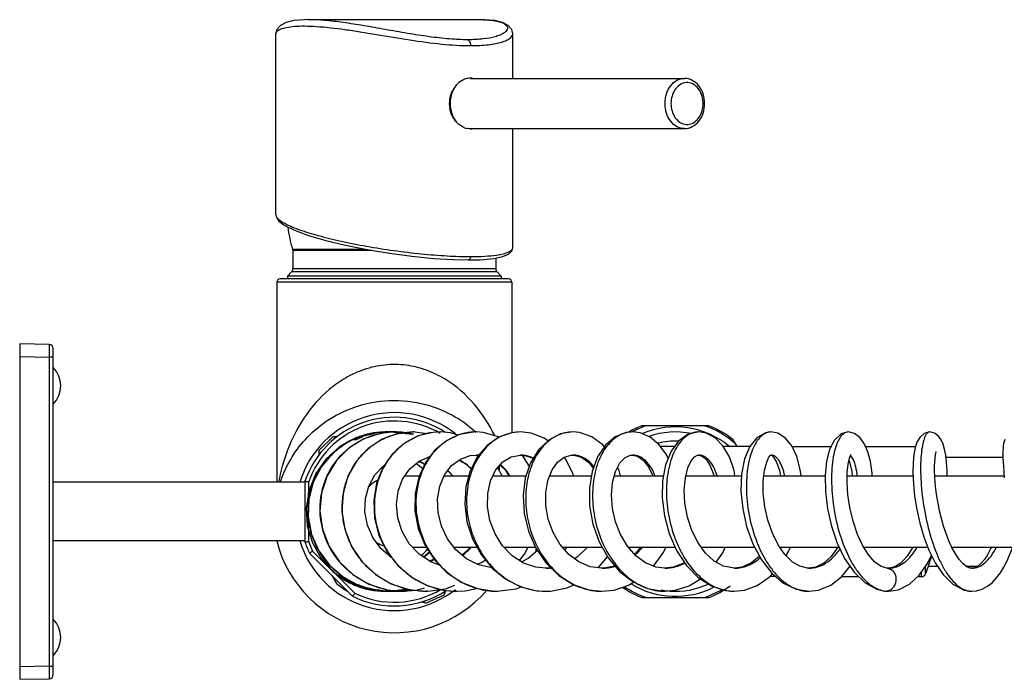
# Model space of a CAD drawing. Header units: millimetres. Extents: x 2 to 1215, y -1359 to 685.
# Tile 12 of 25: x 694 to 929, y -859 to -702. Entities that reach past the tile are written whole.
import ezdxf

# ---------------------------------------------------------------- set-up
doc = ezdxf.new("R2010")
doc.units = ezdxf.units.MM
doc.header["$LTSCALE"] = 30.734
doc.layers.get('0').update_dxf_attribs({"linetype": 'CONTINUOUS'})

msp = doc.modelspace()

# ---------------------------------------------------------------- linework, layer by layer
at = {"color": 7, "linetype": 'CONTINUOUS'}
for p, q in [((762.73, -701.75), (803.73, -701.75)), ((754.98, -748.26), (754.98, -705.16)), ((754.98, -705.16), (754.98, -705.16)), ((811.48, -715.75), (811.48, -705.16)), ((811.48, -705.16), (811.48, -705.16)), ((801.39, -715.75), (852.37, -715.75)), ((801.39, -727.75), (852.37, -727.75)), ((811.48, -756.08), (811.48, -727.75)), ((759.03, -756.8), (758.98, -756.49)), ((758.98, -756.49), (776.24, -756.49)), ((759.03, -756.8), (759.03, -761.19)), ((778, -756.8), (759.03, -756.8)), ((807.43, -758.6), (807.43, -761.19)), ((758.74, -761.89), (757.73, -762.9)), ((807.72, -761.89), (758.74, -761.89)), ((807.43, -761.19), (759.03, -761.19)), ((807.72, -761.89), (808.73, -762.9)), ((755.23, -764.4), (755.23, -812.1)), ((811.23, -764.4), (755.23, -764.4)), ((810.43, -763.6), (756.03, -763.6)), ((757.73, -762.9), (757.73, -763.6)), ((808.73, -762.9), (757.73, -762.9)), ((808.73, -762.9), (808.73, -763.6)), ((811.23, -764.4), (811.23, -800.3)), ((693.93, -779.1), (693.93, -859.1)), ((700.95, -779.22), (693.93, -779.1)), ((701.93, -857.98), (701.93, -780.22)), ((693.93, -782.1), (700.95, -782.22)), ((700.95, -782.22), (700.95, -855.98)), ((701.93, -782.22), (700.95, -782.22)), ((781.9, -800.14), (779.71, -800.51)), ((781.35, -800.1), (781.35, -800.1)), ((785.87, -800.3), (781.9, -800.14)), ((783.39, -800.1), (783.4, -800.1)), ((785.02, -800.18), (783.39, -800.1)), ((787.56, -800.71), (785.02, -800.18)), ((787.54, -800.72), (785.88, -800.3)), ((787.69, -800.1), (787.69, -800.1)), ((788.11, -800.11), (787.69, -800.1)), ((791.04, -800.55), (788.11, -800.11)), ((794.16, -800.1), (794.15, -800.1)), ((802.73, -800.1), (802.73, -800.1)), ((813.32, -800.1), (813.3, -800.1)), ((825.78, -800.1), (825.77, -800.1)), ((840, -800.1), (839.98, -800.1)), ((858.22, -798.6), (842.25, -798.6)), ((855.8, -800.1), (855.78, -800.1)), ((873.01, -800.1), (872.99, -800.1)), ((891.43, -800.1), (891.42, -800.1)), ((910.87, -800.1), (910.86, -800.1)), ((768.66, -801.14), (765.27, -804.53)), ((768.66, -801.14), (769.51, -801.14)), ((769.51, -801.14), (768.89, -801.76)), ((769.58, -801.21), (769.51, -801.14)), ((864.95, -803.6), (863.99, -801.94)), ((765.27, -804.53), (765.27, -805.38)), ((765.89, -804.76), (765.27, -805.38)), ((850.03, -803.6), (846.71, -803.6)), ((867.96, -803.6), (861.69, -803.6)), ((878.05, -803.6), (887.29, -803.6)), ((895.59, -803.6), (907.46, -803.6)), ((765.34, -805.45), (765.27, -805.38)), ((791.04, -806.21), (791.47, -806.32)), ((802.72, -805.6), (803.29, -805.7)), ((802.73, -805.6), (802.72, -805.6)), ((813.31, -805.6), (813.3, -805.6)), ((815.42, -808.3), (813.69, -805.59)), ((825.8, -805.6), (825.77, -805.6)), ((839.57, -805.63), (840.04, -805.6)), ((840.04, -805.6), (839.98, -805.6)), ((855.5, -805.64), (855.84, -805.6)), ((855.84, -805.6), (855.79, -805.6)), ((873.04, -805.6), (873, -805.6)), ((873.02, -805.6), (873.04, -805.6)), ((914.74, -806.1), (928.32, -806.1)), ((808.91, -810.6), (807.88, -808.63)), ((808.3, -809.44), (808.3, -808.14)), ((761.93, -811.85), (761.93, -826.35)), ((762.81, -817.07), (762.82, -811.98)), ((785.73, -810.6), (789.2, -810.6)), ((795.1, -810.6), (800.97, -810.6)), ((806.72, -810.6), (814.63, -810.6)), ((820.26, -810.6), (830.2, -810.6)), ((835.66, -810.6), (847.39, -810.6)), ((852.72, -810.6), (866.01, -810.6)), ((871.31, -810.6), (885.91, -810.6)), ((891.16, -810.6), (906.87, -810.6)), ((912.06, -810.6), (928.6, -810.6)), ((761.93, -812.1), (701.93, -812.1)), ((762.82, -826.22), (762.81, -820.89)), ((761.93, -826.1), (701.93, -826.1)), ((773.83, -838.57), (763.76, -828.5)), ((787.59, -827.6), (790.85, -827.6)), ((797.43, -827.6), (802.94, -827.6)), ((809.38, -827.6), (816.86, -827.6)), ((816.99, -827.87), (816.99, -828.69)), ((823.33, -827.6), (832.77, -827.6)), ((823.95, -828.31), (824.38, -827.6)), ((839, -827.6), (850.2, -827.6)), ((856.4, -827.6), (869.12, -827.6)), ((875.15, -827.6), (889.27, -827.6)), ((895.13, -827.6), (910.39, -827.6)), ((916.11, -827.6), (932.28, -827.6)), ((763.04, -829.03), (773.3, -839.29)), ((791.59, -828.75), (790.17, -829.93)), ((792.69, -830.45), (791.7, -830.94)), ((831.86, -832.49), (834.05, -829.88)), ((876.73, -829.41), (876.73, -829.71)), ((820.52, -832.51), (819.31, -832.6)), ((819.31, -832.6), (819.31, -832.6)), ((832.67, -832.6), (832.67, -832.6)), ((847.69, -832.6), (847.7, -832.6)), ((864.22, -832.6), (864.24, -832.6)), ((882.07, -832.6), (882.1, -832.6)), ((901.03, -832.6), (900.73, -832.59)), ((900.73, -832.59), (900.74, -832.59)), ((901.02, -832.6), (901.03, -832.6)), ((909.86, -833.97), (909.86, -832.07)), ((910.55, -832.1), (912.67, -832.1)), ((919.5, -832.1), (922.32, -832.1)), ((920.88, -832.6), (920.9, -832.6)), ((768.37, -834.36), (769.47, -836.26)), ((770.92, -835.13), (771.01, -835.18)), ((874.17, -834.6), (872.73, -834.6)), ((889.86, -834.6), (893.9, -834.6)), ((907.96, -834.6), (908.93, -834.6)), ((908.93, -834.6), (908.93, -833.4)), ((781.41, -837.72), (785.27, -838.1)), ((782.07, -838.1), (786, -837.7)), ((786, -837.7), (786.35, -837.58)), ((782.1, -838.1), (782.07, -838.1)), ((785.27, -838.1), (785.26, -838.1)), ((790.66, -838.1), (791.24, -838.09)), ((791.03, -838.1), (790.66, -838.1)), ((790.66, -838.1), (790.66, -838.1)), ((790.78, -840.96), (795.13, -838.93)), ((794.62, -838.51), (795.41, -838.14)), ((795.13, -838.93), (795.42, -838.13)), ((795.37, -838.04), (795.42, -838.13)), ((798.18, -838.1), (798.18, -838.1)), ((807.78, -838.1), (807.79, -838.1)), ((819.31, -838.1), (819.32, -838.1)), ((832.68, -838.1), (832.68, -838.1)), ((842.25, -839.6), (858.22, -839.6)), ((847.69, -838.1), (847.72, -838.1)), ((864.22, -838.1), (864.24, -838.1)), ((882.07, -838.1), (882.08, -838.1)), ((900.31, -838.07), (901.03, -838.1)), ((900.31, -838.07), (900.31, -838.07)), ((901.02, -838.1), (901.03, -838.1)), ((920.89, -838.1), (920.9, -838.1)), ((789.94, -840.58), (789.98, -840.67)), ((789.98, -840.67), (790.78, -840.3)), ((790.78, -840.96), (789.98, -840.67)), ((700.95, -855.98), (693.93, -856.1)), ((700.95, -855.98), (701.93, -855.98)), ((693.93, -859.1), (700.95, -858.98))]:
    msp.add_line(p, q, dxfattribs=at)
for points in [[(762.73, -701.75), (761.8, -701.77), (759.28, -701.99), (757.44, -702.43), (756.11, -703.11), (755.23, -704.12), (754.98, -705.16)], [(811.48, -705.16), (811.24, -704.12), (810.36, -703.11), (809.03, -702.43), (807.19, -701.99), (804.66, -701.77), (803.74, -701.75)], [(754.98, -748.26), (755.05, -748.71), (755.73, -749.8)], [(755.73, -749.8), (757.13, -750.84), (759.46, -751.99), (762.81, -753.22), (766.94, -754.43), (771.63, -755.56), (776.75, -756.59), (782.06, -757.47), (787.39, -758.18), (792.54, -758.69), (797.34, -758.98), (800.88, -759.06)], [(800.88, -759.06), (803.72, -759), (806.85, -758.72), (809.07, -758.27), (810.48, -757.66), (811.31, -756.8), (811.48, -756.09)], [(781.35, -800.1), (779.87, -800.16), (775.76, -800.94), (771.92, -802.63), (768.56, -805.14), (765.84, -808.33), (763.9, -812.07), (762.84, -816.15), (762.71, -820.38), (763.52, -824.54), (765.24, -828.44), (767.78, -831.87), (771.02, -834.68), (774.81, -836.7), (778.95, -837.85), (782.1, -838.1)], [(783.4, -800.1), (779.92, -800.44), (775.95, -801.74), (772.39, -803.95), (769.42, -806.94), (767.2, -810.57), (765.87, -814.65), (765.5, -818.97), (766.11, -823.29), (767.68, -827.4), (770.14, -831.07), (773.36, -834.11), (777.18, -836.37), (781.41, -837.72)], [(787.69, -800.1), (784.11, -800.49), (780.36, -801.84), (777, -804.06), (774.23, -807.06), (772.19, -810.68), (771.01, -814.74), (770.75, -819.03), (771.44, -823.32), (773.06, -827.39), (775.53, -831.04), (778.73, -834.07), (782.51, -836.33)], [(794.15, -800.1), (792.49, -800.19), (788.91, -801.06), (785.61, -802.81), (782.76, -805.35), (780.51, -808.58), (779, -812.33), (778.32, -816.41), (778.51, -820.64), (779.58, -824.79), (781.5, -828.66), (784.16, -832.06), (787.45, -834.8), (791.22, -836.78), (795.29, -837.88), (798.18, -838.1)], [(802.73, -800.1), (802.09, -800.12), (798.77, -800.72), (795.65, -802.18), (792.89, -804.44), (790.66, -807.38), (789.07, -810.89), (788.21, -814.8), (788.16, -818.94), (788.93, -823.09), (790.5, -827.05), (792.8, -830.62), (795.75, -833.64), (799.2, -835.95), (803.02, -837.46), (807.03, -838.08), (807.79, -838.1)], [(798.46, -800.86), (796.66, -800.32), (794.16, -800.1)], [(813.3, -800.1), (811.22, -800.3), (808.15, -801.36), (805.37, -803.29), (803.05, -805.98), (801.32, -809.33), (800.28, -813.16), (800.01, -817.29), (800.54, -821.51), (801.85, -825.6), (803.9, -829.36), (806.58, -832.62)], [(808.19, -801.34), (807.84, -801.14), (804.44, -800.21), (802.73, -800.1)], [(819.81, -802.24), (818.97, -801.61), (815.85, -800.39), (813.32, -800.1)], [(825.78, -800.1), (822.84, -800.58), (820.04, -802.02), (817.61, -804.35), (815.71, -807.43), (814.46, -811.11), (813.93, -815.21), (814.17, -819.52), (815.2, -823.8), (816.97, -827.84), (819.41, -831.42)], [(833.31, -803.63), (832.92, -803.14), (830.28, -801.24), (827.37, -800.24), (825.77, -800.1)], [(840, -800.1), (838.5, -800.25), (835.88, -801.29), (833.56, -803.26), (831.69, -806.03), (830.38, -809.51), (829.72, -813.5), (829.77, -817.75), (830.55, -822.1), (832.04, -826.32), (834.21, -830.15), (836.94, -833.39), (840.13, -835.88), (843.63, -837.47), (847.25, -838.09), (847.72, -838.1)], [(848.53, -806.39), (848.18, -805.62), (846.38, -803.15), (844.23, -801.36), (841.86, -800.34), (839.98, -800.1)], [(855.8, -800.1), (855.5, -800.11), (853.15, -800.72), (851.01, -802.27), (849.23, -804.68), (847.89, -807.95), (847.17, -811.74), (847.07, -815.84), (847.6, -820.09), (848.75, -824.32), (850.53, -828.35), (852.89, -831.92), (855.69, -834.78), (858.83, -836.81), (862.17, -837.91), (864.24, -838.1)], [(864.44, -810.6), (864.22, -809.26), (863.11, -806.02), (861.57, -803.4), (859.69, -801.48), (857.56, -800.37), (855.78, -800.1)], [(873.01, -800.1), (871.7, -800.3), (869.66, -801.46), (867.98, -803.56), (866.73, -806.54), (866.02, -810.2), (865.87, -814.21), (866.27, -818.42), (867.21, -822.68), (868.69, -826.8), (870.72, -830.6), (873.22, -833.8), (876.02, -836.16), (879.04, -837.62), (882.08, -838.1)], [(880.18, -810.6), (880, -809.07), (879.16, -805.96), (877.97, -803.44), (876.46, -801.57), (874.65, -800.41), (872.99, -800.1)], [(891.43, -800.1), (889.72, -800.56), (888.04, -802.11), (886.94, -804.29), (886.24, -807.08), (885.91, -810.47), (885.98, -814.32), (886.49, -818.43), (887.42, -822.6), (888.79, -826.61), (890.57, -830.31), (892.81, -833.55), (895.44, -836.07), (898.22, -837.59), (900.31, -838.07)], [(897.13, -810.6), (897.1, -809.89), (896.7, -807.13), (896.11, -804.84), (895.33, -802.98), (894.3, -801.5), (892.91, -800.44), (891.42, -800.1)], [(910.87, -800.1), (909.57, -800.45), (908.47, -801.4), (907.81, -802.54), (907.38, -803.87), (907.07, -805.48), (906.89, -807.45), (906.84, -809.78), (906.95, -812.45), (907.25, -815.41), (907.76, -818.58), (908.49, -821.85), (909.45, -825.12), (910.66, -828.31), (912.16, -831.34), (914.04, -834.13), (916.38, -836.43), (919.09, -837.83), (920.9, -838.1)], [(915.04, -810.6), (915.03, -809.38), (914.89, -807.33), (914.68, -805.61), (914.39, -804.17), (914.05, -802.99), (913.61, -802), (912.97, -801.09), (911.96, -800.35), (910.86, -800.1)], [(772.6, -802.18), (770.09, -803.71), (766.97, -806.54), (764.53, -810.02), (762.91, -813.97), (762.21, -818.2), (762.48, -822.48), (763.69, -826.57), (765.77, -830.26), (768.59, -833.37), (770.92, -835.13)], [(928.74, -801.87), (928.57, -802.39), (928.47, -802.89), (928.4, -803.42), (928.35, -804), (928.32, -804.66), (928.31, -805.42), (928.32, -806.3), (928.35, -807.29), (928.42, -808.41), (928.51, -809.66), (928.64, -811.05)], [(920.9, -832.6), (920.45, -832.55), (919.67, -832.23), (918.79, -831.55), (917.87, -830.51), (916.98, -829.2), (916.15, -827.69), (915.41, -826.06), (914.74, -824.33), (914.15, -822.53), (913.63, -820.71), (913.19, -818.89), (912.83, -817.11), (912.54, -815.38), (912.32, -813.73), (912.16, -812.18), (912.06, -810.74), (912.02, -809.43), (912.01, -808.25), (912.05, -807.23), (912.12, -806.36), (912.21, -805.66), (912.31, -805.13), (912.39, -804.81), (912.41, -804.77)], [(794.01, -831.85), (791.92, -831.09), (789.12, -829.23), (786.81, -826.77), (785.09, -823.87), (784.05, -820.69), (783.73, -817.41), (784.13, -814.23), (785.22, -811.33), (786.93, -808.88), (789.13, -807.04), (791.69, -805.93), (791.77, -805.92)], [(789.05, -807.11), (790.17, -807.65), (790.43, -807.88)], [(806.51, -832.53), (806.47, -832.53), (803.33, -831.81), (800.42, -830.33), (797.89, -828.2), (795.87, -825.55), (794.44, -822.53), (793.65, -819.33), (793.53, -816.11), (794.07, -813.05), (795.22, -810.33), (796.89, -808.12), (798.98, -806.56), (801.35, -805.72), (802.73, -805.6)], [(798.64, -806.81), (800.23, -807.73), (801.52, -808.93)], [(819.31, -832.6), (817, -832.37), (814.03, -831.36), (811.33, -829.61), (809.03, -827.24), (807.24, -824.39), (806.03, -821.23), (805.45, -817.96), (805.5, -814.74), (806.16, -811.76), (807.39, -809.2), (809.07, -807.25), (811.07, -806.03), (813.31, -805.6)], [(813.3, -805.6), (814.12, -805.65), (816.31, -806.35), (816.35, -806.39)], [(832.67, -832.6), (829.95, -832.23), (827.25, -831.11), (824.81, -829.29), (822.71, -826.89), (821.07, -824.05), (819.94, -820.93), (819.36, -817.71), (819.34, -814.55), (819.85, -811.64), (820.83, -809.17), (822.16, -807.31), (823.7, -806.12), (825.37, -805.62), (825.8, -805.6)], [(825.95, -810.6), (825.83, -810.13), (824.11, -806.59), (823.73, -806.12)], [(825.77, -805.6), (825.99, -805.61), (827.84, -806.09), (829.62, -807.37), (830.67, -808.75)], [(847.7, -832.6), (845.55, -832.33), (843.08, -831.33), (840.79, -829.64), (838.79, -827.35), (837.15, -824.59), (835.95, -821.53), (835.23, -818.34), (834.99, -815.17), (835.24, -812.18), (835.94, -809.56), (837.01, -807.5), (838.26, -806.19), (839.57, -805.63)], [(839.98, -805.6), (841.17, -805.85), (842.56, -806.79), (843.86, -808.44), (844.85, -810.6)], [(864.24, -832.6), (861.7, -832.14), (859.49, -830.93), (857.43, -829.03), (855.64, -826.54), (854.18, -823.62), (853.13, -820.42), (852.52, -817.11), (852.35, -813.9), (852.61, -811.03), (853.2, -808.68), (854, -806.99), (854.82, -806.01), (855.5, -805.64)], [(855.79, -805.6), (856.48, -805.78), (857.45, -806.54), (858.47, -808.03), (859.31, -810.15), (859.41, -810.6)], [(882.1, -832.6), (881.73, -832.59), (879.88, -832.14), (878.08, -831.04), (876.33, -829.3), (874.73, -826.99), (873.37, -824.24), (872.3, -821.17), (871.56, -817.93), (871.19, -814.72), (871.18, -811.74), (871.48, -809.2), (871.99, -807.31), (872.54, -806.14), (872.93, -805.66), (873.01, -805.6)], [(873.01, -805.6), (873.11, -805.64), (873.61, -806.09), (874.35, -807.32), (875.05, -809.26), (875.3, -810.6)], [(900.74, -832.59), (899.31, -832.18), (897.81, -831.14), (896.33, -829.5), (894.93, -827.29), (893.64, -824.52), (892.57, -821.38), (891.8, -818.15), (891.33, -815.05), (891.14, -812.22), (891.17, -809.77), (891.39, -807.78), (891.71, -806.35), (892.02, -805.53), (892.07, -805.45)], [(891.6, -806.83), (891.85, -807.54), (892.27, -809.52), (892.37, -810.6)], [(782.62, -830.09), (782.49, -830.02), (780.04, -827.88), (778.13, -825.25), (776.84, -822.29), (776.23, -819.15), (776.34, -815.99), (777.15, -813), (778.6, -810.35), (780.62, -808.18), (780.92, -807.99)], [(795.95, -809.36), (796.65, -810.04), (796.99, -810.6)], [(808.43, -807.99), (809.71, -809.22), (810.54, -810.6)], [(837.14, -810.6), (836.79, -809.25), (836.46, -808.56)], [(801.34, -827.6), (800.63, -828.48), (799.38, -829.46)], [(813.07, -830.74), (814.3, -829.25), (815.16, -827.6)], [(817.34, -828.39), (815.14, -830.29), (813.61, -831.09)], [(829.2, -827.6), (829.18, -827.63), (826.84, -829.93), (826.19, -830.32)], [(841.9, -827.6), (840.79, -828.98), (840.45, -829.25)], [(845.04, -832.12), (847.33, -828.93), (848.01, -827.6)], [(859.97, -831.19), (861.53, -828.9), (862.12, -827.6)], [(876.62, -829.6), (877.2, -828.65), (877.65, -827.6)], [(888.93, -827.6), (887.36, -829.78), (885.59, -831.4), (883.73, -832.34), (882.07, -832.6)], [(906.84, -827.6), (905.51, -829.72), (903.98, -831.37), (902.42, -832.33), (901.02, -832.6)], [(925.55, -827.6), (925.46, -827.81), (924.7, -829.26), (923.89, -830.51), (923.06, -831.49), (922.25, -832.15), (921.52, -832.5), (920.88, -832.6)], [(920.89, -838.1), (922.02, -837.99), (923.39, -837.57), (924.65, -836.88), (925.79, -835.97), (926.81, -834.9), (927.72, -833.69), (928.53, -832.37), (929.26, -830.97), (929.91, -829.5), (930.49, -827.99), (930.62, -827.6)], [(804.99, -830.68), (804.03, -831.28), (802.98, -831.63)], [(870.27, -829.75), (868.37, -831.33), (866.14, -832.34), (864.22, -832.6)], [(901.02, -838.1), (903.38, -837.74), (906.01, -836.41), (908.33, -834.26), (910.29, -831.46), (911.25, -829.5)], [(806.58, -832.62), (809.79, -835.2), (813.38, -837.02), (817.2, -837.96), (819.32, -838.1)], [(819.41, -831.42), (822.42, -834.36), (825.86, -836.52), (829.57, -837.78), (832.68, -838.1)], [(835.85, -832.1), (833.13, -832.59), (832.67, -832.6)], [(852.42, -831.21), (852.12, -831.44), (849.68, -832.37), (847.69, -832.6)], [(882.07, -838.1), (884.38, -837.82), (887.25, -836.64), (889.9, -834.57), (891.85, -832.17)], [(847.69, -838.1), (850.18, -837.87), (853.51, -836.78), (856.19, -835.1)], [(864.22, -838.1), (866.67, -837.84), (869.76, -836.71), (872.62, -834.73), (873.36, -833.92)], [(782.51, -836.33), (786.68, -837.69), (790.66, -838.1)], [(785.26, -838.1), (788.49, -837.83), (790.43, -837.28)], [(791.24, -838.09), (795.41, -837.5), (797.65, -836.67)], [(798.18, -838.1), (800.09, -838), (802.86, -837.4)], [(807.78, -838.1), (812.27, -837.52), (813.5, -837.05)], [(819.31, -838.1), (820.48, -838.06), (824.41, -837.3), (826, -836.57)], [(832.68, -838.1), (835.65, -837.8), (839.09, -836.67), (840.28, -835.95)]]:
    msp.add_lwpolyline(points, dxfattribs=at)
for centre, radius, start, end in [((801.5, -719.92), 4.23, 103.4044, 111.0419), ((801.4, -719.16), 3.46, 80.2979, 90.0322), ((803, -721.75), 6.66, 158.2702, 171.0771), ((804.29, -721.75), 7.75, 168.9232, 180.023), ((850.47, -721.74), 6.37, 5.7434, 11.5801), ((803.05, -721.75), 6.71, 171.1525, 190.2072), ((850.39, -721.76), 6.45, 348.456, 0.026), ((850.33, -721.75), 6.51, 359.9967, 5.75), ((801.51, -723.57), 4.25, 248.3424, 256.3967), ((801.39, -724.31), 3.5, 269.9895, 274.7022), ((783.23, -748.6), 25.5, 185.9556, 198.021), ((758.03, -761.19), 1, 315, 360), ((808.43, -761.19), 1, 180, 225), ((756.03, -764.4), 0.8, 90, 180), ((810.43, -764.4), 0.8, 0, 90), ((700.93, -780.22), 1, 0, 89), ((697.44, -789.1), 6.26, 315.8201, 44.18), ((783.23, -819.1), 23.61, 51.8182, 162.7481), ((783.23, -819.1), 22.5, 57.0949, 161.2031), ((783.23, -819.1), 21.62, 59.6629, 160.7667), ((781.27, -819.28), 19.18, 89.413, 108.3974), ((782.02, -819.21), 19.11, 95.5576, 106.6363), ((781.64, -819.18), 19.08, 96.326, 105.3199), ((782.39, -819.22), 19.12, 95.9561, 107.0371), ((781.63, -819.1), 19, 93.2838, 96.3019), ((781.3, -818.86), 18.76, 87.0339, 94.2782), ((783.37, -817.71), 17.61, 91.8048, 101.215), ((782, -819.11), 19.01, 93.6732, 95.5245), ((782.37, -819.09), 18.99, 94.0656, 95.9225), ((783.21, -818.98), 18.88, 96.4736, 98.3341), ((783.14, -819.23), 19.13, 96.1137, 97.954), ((783.18, -818.68), 18.58, 97.2312, 98.3049), ((781.63, -819.19), 19.09, 92.4143, 93.2855), ((782.74, -819.01), 18.91, 92.19, 96.6559), ((782, -819.21), 19.11, 90.9004, 93.6724), ((781.63, -819.23), 19.13, 91.2828, 92.4142), ((783.17, -818.61), 18.51, 95.3037, 97.2304), ((782.37, -819.19), 19.09, 91.6007, 94.0651), ((783.13, -819.14), 19.04, 93.6385, 96.1143), ((783.24, -819.07), 18.97, 93.8184, 96.4733), ((781.64, -819.27), 19.17, 90.2071, 91.2829), ((783.18, -818.67), 18.57, 95.0431, 95.304), ((783.18, -818.71), 18.61, 94.277, 95.0429), ((781.64, -819.31), 19.21, 82.2257, 90.2066), ((783.19, -818.77), 18.67, 93.7012, 94.2771), ((783.22, -819.13), 19.03, 93.7036, 94.2885), ((782.38, -819.25), 19.15, 90.3689, 91.6016), ((782.01, -819.3), 19.2, 88.1364, 90.446), ((783.12, -819.05), 18.95, 92.764, 93.6373), ((783.24, -819.04), 18.94, 92.8962, 93.8186), ((783.23, -819.16), 19.05, 90.6133, 93.7035), ((782.74, -819.1), 19, 91.6852, 92.1914), ((782.74, -819.12), 19.02, 91.0831, 91.6852), ((783.12, -819.01), 18.91, 92.4157, 92.7638), ((782.38, -819.3), 19.2, 88.5238, 90.3686), ((781.3, -818.82), 18.71, 85.445, 87.0334), ((783.23, -818.97), 18.87, 91.8413, 92.8961), ((783.12, -818.98), 18.88, 91.144, 92.4158), ((782.74, -819.15), 19.05, 90.7556, 91.0832), ((782.74, -819.19), 19.09, 89.2333, 90.7551), ((783.23, -818.94), 18.84, 91.2388, 91.8413), ((782.01, -819.33), 19.23, 82.6074, 88.1367), ((783.12, -819.02), 18.92, 90.5555, 91.1439), ((781.3, -818.79), 18.69, 85.1742, 85.4446), ((783.38, -817.78), 17.68, 87.697, 91.8087), ((783.23, -818.91), 18.81, 90.6503, 91.2388), ((782.38, -819.33), 19.23, 82.9909, 88.524), ((783.2, -819.02), 18.92, 90.3084, 90.9499), ((781.31, -818.75), 18.65, 83.3139, 85.1747), ((783.12, -819.07), 18.97, 89.2324, 90.5552), ((782.74, -819.24), 19.14, 88.3365, 89.2335), ((783.24, -819.15), 19.05, 89.5909, 90.2935), ((783.23, -818.86), 18.77, 89.3363, 90.2806), ((783.2, -819.08), 18.98, 89.4976, 89.819), ((782.74, -819.3), 19.2, 85.5452, 88.3356), ((781.28, -819.16), 19.06, 82.8778, 83.7455), ((783.12, -819.11), 19.02, 88.9595, 89.2328), ((783.23, -819.21), 19.11, 85.3857, 89.3415), ((783.23, -818.92), 18.82, 88.422, 89.3361), ((783.12, -819.17), 19.07, 86.8526, 88.9586), ((783.24, -819.13), 19.03, 89.0098, 89.3131), ((781.32, -818.68), 18.57, 81.5469, 83.3139), ((783.24, -819.08), 18.98, 86.5915, 89.0107), ((781.29, -819.09), 18.99, 80.0368, 82.8785), ((783.19, -819.19), 19.08, 87.3503, 88.3799), ((783.25, -818.99), 18.89, 85.2799, 88.4214), ((781.33, -818.6), 18.49, 79.324, 81.5465), ((783.19, -819.22), 19.12, 86.9121, 87.3505), ((783.11, -819.23), 19.13, 85.8147, 86.8532), ((783.19, -819.25), 19.15, 86.1359, 86.912), ((782.74, -819.32), 19.22, 80.0283, 85.5456), ((781.64, -819.27), 19.17, 80.3797, 82.2249), ((783.19, -819.28), 19.18, 85.6614, 86.1359), ((782.01, -819.29), 19.18, 80.7625, 82.6067), ((783.11, -819.26), 19.17, 85.0092, 85.8147), ((783.19, -819.32), 19.21, 84.2975, 85.6611), ((782.38, -819.29), 19.19, 81.1461, 82.991), ((783.23, -819.19), 19.09, 84.3211, 85.3855), ((783.11, -819.29), 19.19, 83.6957, 85.0091), ((783.25, -818.94), 18.84, 84.732, 85.2796), ((783.25, -818.9), 18.79, 82.1133, 84.732), ((783.18, -819.37), 19.26, 82.4611, 84.2974), ((783.24, -819.14), 19.04, 81.6872, 84.3218), ((783.11, -819.32), 19.22, 77.6497, 83.6956), ((782.39, -819.26), 19.16, 80.8172, 81.1457), ((783.18, -819.39), 19.29, 76.9561, 82.4614), ((783.25, -818.95), 18.85, 81.3636, 82.1138), ((783.25, -819.05), 18.95, 79.8311, 81.6866), ((783.24, -819), 18.9, 80.2486, 81.6428), ((787.68, -816.35), 16.25, 88.6519, 89.9457), ((802.72, -812.48), 12.38, 89.9786, 92.3046), ((840.04, -806.7), 6.6, 101.3877, 105.2353), ((840, -806.5), 6.4, 90.2019, 101.3981), ((850.23, -819.1), 22, 111.28, 120.6628), ((850.23, -819.1), 21.62, 108.5086, 118.3109), ((850.23, -819.1), 20.2, 50.3545, 112.8457), ((850.23, -819.1), 19, 78.4359, 109.5798), ((855.8, -804.57), 4.47, 90.2152, 94.092), ((850.23, -819.1), 21.62, 48.5086, 71.4914), ((850.23, -819.1), 22, 51.28, 68.72), ((781.57, -819.08), 18.97, 116.1113, 122.9013), ((781.28, -819.23), 19.13, 108.4217, 116.9897), ((781.61, -819.17), 19.06, 115.4709, 116.1085), ((781.64, -819.21), 19.11, 113.6234, 115.4703), ((782, -819.2), 19.09, 114.0092, 115.8585), ((782.36, -819.18), 19.08, 114.407, 116.2568), ((781.66, -819.28), 19.18, 111.3706, 113.6232), ((782.03, -819.26), 19.16, 112.1635, 114.0092), ((782.39, -819.25), 19.15, 112.5602, 114.407), ((781.68, -819.31), 19.22, 105.3122, 111.3709), ((782.04, -819.3), 19.21, 110.3191, 112.1635), ((782.41, -819.3), 19.2, 110.7155, 112.5603), ((782.05, -819.33), 19.23, 106.6301, 110.3192), ((781.29, -819.1), 19, 79.4704, 80.0355), ((781.28, -819.14), 19.04, 78.1825, 79.4701), ((781.65, -819.24), 19.14, 79.9364, 80.3793), ((782.02, -819.25), 19.15, 80.3713, 80.762), ((782.02, -819.22), 19.12, 78.9149, 80.3716), ((782.39, -819.23), 19.13, 79.2996, 80.8175), ((782.04, -819.15), 19.05, 77.0628, 78.9152), ((782.4, -819.17), 19.06, 77.4503, 79.2998), ((782.75, -819.3), 19.2, 78.1926, 80.0286), ((782.42, -819.08), 18.97, 75.5956, 77.4504), ((782.76, -819.25), 19.15, 76.3586, 78.1926), ((783.28, -818.89), 18.78, 76.0985, 77.9676), ((783.11, -819.29), 19.19, 75.8109, 77.6497), ((850.23, -819.1), 16.84, 87.3727, 104.6665), ((781.72, -819.29), 19.21, 127.8773, 136.8534), ((781.69, -819.25), 19.17, 125.5604, 127.8747), ((781.64, -819.19), 19.09, 122.9059, 125.5608), ((783.29, -818.13), 12.54, 55.1531, 62.1718), ((787.59, -816.99), 11.4, 69.9493, 71.7628), ((802.72, -813.8), 8.2, 85.5625, 89.9298), ((808.3, -756.1), 50, 276.3324, 277.1429), ((781.24, -818.93), 13.34, 49.0115, 57.6013), ((786.91, -817.89), 12.54, 35.5383, 43.3866), ((793.34, -816.82), 11.45, 44.086, 45.9208), ((793.28, -816.88), 11.54, 41.6183, 44.0852), ((783.23, -819.1), 8.5, 117.7385, 136.624), ((809.98, -816.15), 11.96, 27.6529, 29.47), ((783.23, -819.1), 28.9, 194.0193, 319.6513), ((783.23, -819.1), 23.61, 197.2519, 308.1818), ((783.23, -819.1), 22.5, 198.7969, 206.2031), ((783.23, -819.1), 21.62, 199.2336, 205.7657), ((783.23, -819.1), 8.5, 240.2614, 253.1202), ((781, -818.99), 13.64, 309.1959, 318.1806), ((790.43, -817.99), 14.67, 308.0926, 319.0931), ((782.07, -818.6), 14, 305.6861, 313.1255), ((785.24, -818.27), 14.33, 297.2359, 301.4587), ((872.73, -819.1), 40, 338.1736, 344.7298), ((778.86, -822.73), 14.72, 222.2796, 237.3635), ((819.32, -820.37), 12.23, 269.9741, 275.7851), ((836.41, -818.1), 21.24, 218.6683, 221.8983), ((832.67, -821.35), 11.25, 270.0082, 286.5545), ((901.03, -827.27), 5.33, 269.9818, 271.6728), ((781.51, -819.15), 18.96, 232.2684, 237.8251), ((781.09, -819.19), 18.9, 237.7574, 248.594), ((781.45, -819.24), 18.85, 237.8286, 239.6879), ((781.41, -819.3), 18.78, 239.6894, 243.4205), ((908.93, -833.6), 1, 270, 338.1736), ((783.23, -819.1), 22, 231.28, 239.45), ((781.89, -819.1), 19.01, 241.9632, 247.5247), ((781.48, -819.16), 18.94, 243.4292, 251.5866), ((783.23, -819.1), 21.62, 244.2327, 301.0163), ((781.09, -819.25), 18.85, 248.5588, 269.2938), ((782.24, -819.14), 18.97, 246.0089, 247.8623), ((781.86, -819.18), 18.93, 247.5272, 249.3848), ((782.22, -819.19), 18.91, 247.8621, 250.0338), ((781.83, -819.25), 18.85, 249.3846, 251.5854), ((781.48, -819.11), 18.99, 251.6413, 269.1407), ((782.2, -819.26), 18.84, 250.0342, 251.5859), ((781.8, -819.33), 18.76, 251.5859, 253.1063), ((782.16, -819.34), 18.75, 251.5857, 259.0142), ((781.84, -819.15), 18.95, 253.1648, 270.6528), ((782.56, -819.25), 18.85, 253.7846, 262.8859), ((782.2, -819.19), 18.91, 259.0113, 261.4373), ((782.05, -818.6), 19.5, 260.9207, 270.0642), ((783.22, -819.15), 18.95, 257.6704, 263.2269), ((782.21, -819.12), 18.98, 261.439, 269.0767), ((785.24, -818.5), 19.6, 258.822, 269.3841), ((781.11, -819.16), 18.94, 277.4857, 280.3704), ((781.48, -819.36), 18.74, 277.0922, 278.7517), ((781.85, -819.4), 18.7, 277.2862, 279.1537), ((781.47, -819.32), 18.78, 278.7516, 279.3429), ((782.59, -819.39), 18.71, 275.4701, 279.8162), ((781.13, -819.27), 18.82, 280.3713, 282.2333), ((781.46, -819.28), 18.82, 279.3431, 280.6152), ((783.23, -819.06), 19.04, 274.3357, 281.389), ((782.21, -819.33), 18.77, 277.6074, 281.3344), ((781.84, -819.3), 18.8, 279.1537, 281.0139), ((781.45, -819.22), 18.88, 280.6155, 282.4752), ((782.92, -819.16), 18.94, 277.4513, 279.3005), ((781.82, -819.22), 18.88, 281.0139, 282.8707), ((783.26, -819.23), 18.86, 276.8198, 278.676), ((781.44, -819.18), 18.93, 282.4752, 284.3384), ((783.26, -819.27), 18.83, 277.4847, 279.3456), ((782.57, -819.27), 18.83, 279.8161, 281.6769), ((782.19, -819.21), 18.89, 281.3322, 283.0237), ((782.92, -819.12), 18.98, 279.3004, 281.7389), ((781.81, -819.18), 18.93, 282.8702, 283.6832), ((783.26, -819.3), 18.8, 278.6779, 281.4063), ((782.56, -819.22), 18.88, 281.6763, 282.334), ((850.23, -819.1), 22, 235.1584, 248.72), ((850.23, -819.1), 21.62, 235.8871, 251.4914), ((850.23, -819.1), 20.2, 238.5496, 297.1448), ((848.25, -823.97), 14.21, 243.2985, 247.6985), ((848.02, -824.53), 13.61, 247.6951, 253.0247), ((850.23, -819.1), 19, 259.6305, 264.8745), ((850.23, -819.1), 19, 265.8522, 294.6274), ((850.23, -819.1), 21.62, 288.5086, 300.8374), ((850.23, -819.1), 22, 291.28, 306.4398), ((864.32, -827.43), 10.68, 257.1298, 259.8561), ((901.23, -831.15), 6.97, 252.1538, 252.5786), ((901.15, -831.42), 6.69, 252.5468, 258.2357), ((783.23, -819.1), 22.5, 243.7969, 303.3223), ((782.58, -819.11), 18.99, 262.8785, 264.9266), ((781.1, -819.04), 19.06, 269.2724, 276.6634), ((782.58, -819.1), 19, 264.9265, 267.7617), ((783.23, -819.09), 19.01, 263.225, 268.7682), ((782.95, -819.18), 18.92, 264.4414, 267.2099), ((781.46, -819.15), 18.95, 269.4482, 271.6091), ((783.23, -818.99), 19.11, 265.7358, 270.0932), ((782.58, -819.12), 18.97, 267.7621, 269.1692), ((781.46, -819.19), 18.91, 271.6094, 273.1597), ((782.95, -819.3), 18.8, 267.2111, 268.7929), ((781.84, -819.18), 18.92, 270.6528, 271.6955), ((782.05, -818.49), 19.61, 270.1306, 273.5304), ((782.21, -819.15), 18.95, 269.8717, 270.1574), ((782.21, -819.18), 18.92, 270.157, 272.0107), ((781.84, -819.23), 18.86, 271.6951, 273.5536), ((782.58, -819.15), 18.95, 269.5267, 270.4953), ((781.46, -819.23), 18.87, 273.1594, 275.0184), ((782.95, -819.32), 18.78, 268.7928, 269.5127), ((782.58, -819.19), 18.91, 270.495, 272.3515), ((782.95, -819.35), 18.75, 269.5127, 270.0203), ((783.23, -819.11), 18.99, 268.7682, 269.6507), ((782.21, -819.29), 18.81, 272.0089, 275.7283), ((782.95, -819.41), 18.69, 270.0212, 273.7481), ((781.85, -819.35), 18.75, 273.5525, 276.5606), ((781.47, -819.3), 18.8, 275.0182, 277.0911), ((783.23, -819.15), 18.95, 269.6504, 272.4795), ((781.1, -819.1), 19, 276.6648, 277.4869), ((782.58, -819.26), 18.84, 272.3515, 274.2109), ((782.59, -819.34), 18.76, 274.2113, 275.4673), ((781.86, -819.45), 18.65, 276.5628, 277.2851), ((783.23, -819.12), 18.98, 272.4808, 274.3348), ((782.22, -819.39), 18.71, 275.7316, 276.0409), ((782.94, -819.32), 18.78, 273.7485, 274.9219), ((782.23, -819.44), 18.66, 276.0406, 277.6033), ((782.94, -819.28), 18.82, 274.9217, 275.6015), ((782.93, -819.23), 18.87, 275.6021, 277.4513), ((785.24, -818.39), 19.7, 269.3801, 271.703), ((790.64, -818.73), 19.37, 268.3466, 270.0434), ((807.78, -820.82), 17.28, 268.0404, 269.9876), ((847.71, -826.06), 12.04, 267.7681, 269.5696), ((847.71, -826.1), 12, 269.5705, 269.9437), ((864.25, -827.87), 10.23, 259.821, 269.867), ((901.07, -831.77), 6.33, 258.2589, 262.0008), ((901.05, -831.92), 6.18, 262.0133, 263.1873), ((900.48, -836.32), 1.75, 264.7372, 266.5614), ((901.04, -831.97), 6.13, 263.1869, 264.6791), ((900.47, -836.35), 1.73, 266.558, 273.5065), ((901.03, -832.08), 6.02, 264.6703, 267.9415), ((901.03, -832.1), 6, 267.9437, 269.892), ((697.44, -849.1), 6.26, 315.8201, 44.18), ((700.93, -857.98), 1, 271, 360)]:
    msp.add_arc(centre, radius, start, end, dxfattribs=at)
for points, knots in [([(800.76, -706.54), (799.3, -706.54), (796.2, -706.38), (791.4, -705.83), (786.31, -705.03), (781.13, -704.11), (776.03, -703.2), (771.19, -702.43), (766.79, -701.91), (764.02, -701.75), (762.74, -701.75)], [0, 0, 0, 0, 0.114253, 0.241947, 0.377928, 0.516972, 0.653765, 0.783122, 0.900068, 1, 1, 1, 1]), ([(803.74, -701.75), (804.75, -701.76), (806.17, -701.82), (807.88, -702.12), (808.83, -702.39), (809.54, -702.74), (810.02, -703.15), (810.24, -703.64), (810.14, -704.16), (809.77, -704.63), (809.16, -705.08), (808.32, -705.49), (806.74, -706.02), (804.19, -706.44), (801.99, -706.54), (800.76, -706.54)], [0, 0, 0, 0, 0.173263, 0.241725, 0.297877, 0.342174, 0.376232, 0.403527, 0.430231, 0.462812, 0.504927, 0.558145, 0.623168, 0.789025, 1, 1, 1, 1]), ([(754.98, -705.16), (754.99, -705.05), (755.04, -704.81), (755.27, -704.5), (755.64, -704.22), (756.37, -703.85), (757.65, -703.52), (759.57, -703.29), (761.96, -703.23), (765.95, -703.4), (770.38, -703.92), (775.14, -704.64), (780.32, -705.49), (786.8, -706.59), (794.26, -707.62), (799.12, -707.95), (801.39, -707.95)], [0, 0, 0, 0, 0.006885, 0.014686, 0.024196, 0.035864, 0.066453, 0.107207, 0.15791, 0.217804, 0.360256, 0.439834, 0.522816, 0.692432, 0.855903, 1, 1, 1, 1]), ([(801.39, -707.95), (802.82, -707.95), (804.84, -707.87), (807.33, -707.49), (808.78, -707.14), (809.94, -706.71), (810.9, -706.19), (811.48, -705.56), (811.48, -705.16)], [0, 0, 0, 0, 0.392416, 0.553842, 0.690537, 0.802185, 0.889328, 1, 1, 1, 1]), ([(800.76, -706.54), (800.85, -706.59), (801.25, -706.95), (801.39, -707.53), (801.39, -707.95)], [0, 0, 0, 0, 0.199839, 1, 1, 1, 1]), ([(801.39, -715.7), (801.18, -715.7), (800.88, -715.73), (800.6, -715.79), (800.52, -715.81)], [0, 0, 0, 0, 0.745695, 1, 1, 1, 1]), ([(847.77, -721.75), (847.77, -720.98), (847.99, -719.47), (848.97, -717.49), (850.48, -716.1), (851.76, -715.75), (852.37, -715.75)], [0, 0, 0, 0, 0.279655, 0.542949, 0.781193, 1, 1, 1, 1]), ([(857.2, -721.75), (857.2, -720.99), (856.97, -719.49), (855.97, -717.52), (854.37, -716.11), (853.02, -715.75), (852.37, -715.75)], [0, 0, 0, 0, 0.269608, 0.527418, 0.769111, 1, 1, 1, 1]), ([(797.96, -717.41), (797.84, -717.55), (797.38, -718.12), (797.02, -718.77), (796.81, -719.29)], [0, 0, 0, 0, 0.24493, 1, 1, 1, 1]), ([(797.97, -717.41), (797.91, -717.47), (797.71, -717.73), (797.54, -718.01), (797.42, -718.23)], [0, 0, 0, 0, 0.245851, 1, 1, 1, 1]), ([(799.99, -715.98), (799.8, -716.05), (799.04, -716.4), (798.38, -716.94), (797.96, -717.41)], [0, 0, 0, 0, 0.239513, 1, 1, 1, 1]), ([(856.71, -720.46), (856.59, -719.9), (856.22, -718.84), (855.24, -717.56), (853.94, -716.79), (852.47, -716.69), (851.11, -717.29), (850.03, -718.45), (849.34, -720), (849.18, -721.16), (849.18, -721.75)], [0, 0, 0, 0, 0.137068, 0.263507, 0.378634, 0.487931, 0.600675, 0.723844, 0.858391, 1, 1, 1, 1]), ([(797.42, -718.23), (797.33, -718.38), (797.01, -719.03), (796.79, -719.73), (796.68, -720.26)], [0, 0, 0, 0, 0.243987, 1, 1, 1, 1]), ([(796.54, -721.75), (796.54, -722.55), (796.77, -724.1), (797.49, -725.51), (797.96, -726.09)], [0, 0, 0, 0, 0.515888, 1, 1, 1, 1]), ([(852.37, -727.75), (851.76, -727.75), (850.48, -727.4), (848.97, -726.02), (847.99, -724.04), (847.77, -722.53), (847.77, -721.75)], [0, 0, 0, 0, 0.218807, 0.457051, 0.720345, 1, 1, 1, 1]), ([(849.18, -721.75), (849.18, -722.35), (849.34, -723.51), (850.03, -725.06), (851.11, -726.22), (852.47, -726.82), (853.94, -726.72), (855.24, -725.95), (856.22, -724.67), (856.59, -723.61), (856.71, -723.05)], [0, 0, 0, 0, 0.14161, 0.276157, 0.399327, 0.512071, 0.621369, 0.736495, 0.862933, 1, 1, 1, 1]), ([(852.37, -727.75), (853.02, -727.75), (854.37, -727.4), (855.97, -725.99), (856.97, -724.02), (857.2, -722.52), (857.2, -721.75)], [0, 0, 0, 0, 0.230887, 0.472585, 0.730397, 1, 1, 1, 1]), ([(797.96, -726.09), (797.77, -725.88), (797.05, -724.95), (796.6, -723.82), (796.44, -722.94)], [0, 0, 0, 0, 0.243775, 1, 1, 1, 1]), ([(799.94, -727.52), (799.76, -727.44), (799.02, -727.09), (798.37, -726.56), (797.96, -726.09)], [0, 0, 0, 0, 0.239713, 1, 1, 1, 1]), ([(801.39, -727.8), (801.17, -727.8), (800.87, -727.78), (800.58, -727.72), (800.51, -727.7)], [0, 0, 0, 0, 0.745617, 1, 1, 1, 1]), ([(754.98, -748.26), (754.99, -748.67), (755.52, -749.3), (756.4, -749.94), (757.03, -750.29), (757.38, -750.47)], [0, 0, 0, 0, 0.361517, 0.643139, 1, 1, 1, 1]), ([(757.38, -750.47), (758.43, -751.01), (760.99, -752.02), (765.39, -753.37), (770.73, -754.66), (778.89, -756.27), (787.35, -757.45), (795.63, -758.12), (799.55, -758.26), (801.39, -758.26)], [0, 0, 0, 0, 0.078974, 0.18285, 0.307022, 0.445654, 0.738255, 0.876848, 1, 1, 1, 1]), ([(801.39, -758.26), (802.53, -758.26), (804.61, -758.21), (806.68, -758.04), (807.6, -757.9)], [0, 0, 0, 0, 0.550091, 1, 1, 1, 1]), ([(807.6, -757.9), (808.17, -757.82), (809.15, -757.65), (810.27, -757.3), (810.91, -756.96), (811.23, -756.7), (811.44, -756.41), (811.48, -756.19), (811.48, -756.09)], [0, 0, 0, 0, 0.37709, 0.660866, 0.769496, 0.858594, 0.932779, 1, 1, 1, 1]), ([(801.39, -758.26), (801.39, -758.35), (801.37, -758.55), (801.26, -758.87), (801.03, -759.06), (800.88, -759.06)], [0, 0, 0, 0, 0.280356, 0.565995, 1, 1, 1, 1]), ([(700.95, -779.22), (700.95, -779.22), (700.95, -779.25), (700.96, -779.29), (700.95, -779.36), (700.95, -779.46), (700.95, -779.59), (700.96, -779.8), (700.96, -780.13), (700.96, -780.58), (700.95, -781.09), (700.95, -781.64), (700.95, -782.03), (700.95, -782.22)], [0, 0, 0, 0, 0.004854, 0.019267, 0.043119, 0.076183, 0.118142, 0.168592, 0.292948, 0.444473, 0.617346, 0.804924, 1, 1, 1, 1]), ([(807.16, -800.95), (805.86, -798.32), (802.58, -793.18), (796.72, -788.01), (790.93, -785.2), (786.04, -784), (780.95, -783.94), (776.02, -785.03), (771.54, -787.09), (766.44, -790.72), (761.47, -796.46), (757.6, -804.15), (756.13, -809.5), (755.63, -812.1)], [0, 0, 0, 0, 0.120116, 0.246694, 0.313274, 0.381701, 0.450866, 0.519421, 0.586178, 0.65084, 0.774296, 0.891897, 1, 1, 1, 1]), ([(756.07, -812.1), (756.62, -810.43), (758.09, -807.01), (761.47, -802.16), (766.34, -797.68), (772.94, -794.09), (781.02, -792.25), (789.49, -792.86), (796.93, -795.67), (801, -798.57), (802.7, -800.13)], [0, 0, 0, 0, 0.092565, 0.195066, 0.30886, 0.438462, 0.586112, 0.739425, 0.878669, 1, 1, 1, 1]), ([(778.97, -837.85), (776.68, -837.49), (772.21, -835.92), (766.78, -831.37), (763.31, -825.22), (762.24, -818.28), (763.7, -811.43), (767.51, -805.59), (773.14, -801.51), (777.64, -800.32), (779.9, -800.15)], [0, 0, 0, 0, 0.126505, 0.252768, 0.378587, 0.503813, 0.628411, 0.75249, 0.876268, 1, 1, 1, 1]), ([(790.09, -838.09), (787.61, -838.02), (782.64, -836.9), (777.4, -833.27), (774.22, -829.4), (772.4, -826.09), (771.22, -822.53), (770.73, -818.83), (770.92, -815.15), (771.8, -811.61), (773.31, -808.35), (775.42, -805.49), (778.01, -803.15), (781.01, -801.41), (784.28, -800.34), (786.55, -800.1), (787.69, -800.1)], [0, 0, 0, 0, 0.127978, 0.25676, 0.321605, 0.386389, 0.450905, 0.514957, 0.578343, 0.640916, 0.702578, 0.763329, 0.823243, 0.882496, 0.941319, 1, 1, 1, 1]), ([(794.15, -800.1), (791.99, -800.1), (787.55, -801.13), (782.17, -805.45), (778.85, -811.81), (778.08, -819.2), (780, -826.56), (784.41, -832.84), (790.74, -837.09), (795.73, -838.1), (798.18, -838.1)], [0, 0, 0, 0, 0.113051, 0.22931, 0.351259, 0.478807, 0.609815, 0.74144, 0.871606, 1, 1, 1, 1]), ([(802.22, -800.11), (801.23, -800.15), (799.25, -800.47), (795.46, -802.05), (791.41, -805.77), (788.59, -812.02), (788.08, -819.22), (789.99, -826.39), (794.16, -832.57), (800.11, -836.86), (804.86, -838.01), (807.19, -838.09)], [0, 0, 0, 0, 0.053938, 0.10859, 0.222071, 0.34422, 0.47411, 0.608111, 0.741933, 0.872631, 1, 1, 1, 1]), ([(813.3, -800.1), (811.89, -800.1), (808.96, -800.72), (805.17, -803.35), (802.3, -807.36), (800.62, -812.36), (800.26, -817.93), (801.3, -823.6), (803.67, -828.89), (806.1, -831.91), (807.48, -833.2)], [0, 0, 0, 0, 0.102169, 0.209394, 0.325598, 0.451619, 0.585646, 0.724245, 0.86349, 1, 1, 1, 1]), ([(825.77, -800.1), (824.57, -800.1), (822.06, -800.66), (818.83, -803.04), (816.36, -806.66), (814.83, -811.21), (814.36, -816.36), (815.22, -823.45), (817.58, -828.57), (819.82, -831.37)], [0, 0, 0, 0, 0.095023, 0.196849, 0.31035, 0.436446, 0.572947, 0.715797, 1, 1, 1, 1]), ([(838.3, -800.33), (838.18, -800.36), (837.68, -800.51), (837.19, -800.73), (836.84, -800.91)], [0, 0, 0, 0, 0.246303, 1, 1, 1, 1]), ([(855.48, -800.11), (855.34, -800.12), (854.77, -800.19), (854.22, -800.36), (853.83, -800.54)], [0, 0, 0, 0, 0.246211, 1, 1, 1, 1]), ([(872.15, -800.23), (871.7, -800.37), (870.77, -800.9), (869.63, -802.21), (868.67, -804.01), (867.91, -806.26), (867.39, -808.89), (867.04, -812.94), (867.36, -818.38), (868.87, -824.82), (871.08, -829.82), (873.39, -833.19), (875.28, -835.22), (877.32, -836.77), (878.81, -837.46), (879.55, -837.7)], [0, 0, 0, 0, 0.032681, 0.071455, 0.117939, 0.172369, 0.234225, 0.302383, 0.451716, 0.607394, 0.756115, 0.82461, 0.888022, 0.946275, 1, 1, 1, 1]), ([(890.6, -800.32), (890.25, -800.51), (889.57, -801.18), (888.81, -802.57), (888.18, -804.44), (887.53, -807.72), (887.32, -812.61), (887.95, -818.92), (889.5, -825.28), (891.56, -830.19), (893.67, -833.49), (895.76, -835.96), (897.72, -837.34), (899.09, -837.79)], [0, 0, 0, 0, 0.028461, 0.065631, 0.11244, 0.168514, 0.303808, 0.459175, 0.619294, 0.769093, 0.836398, 0.89733, 1, 1, 1, 1]), ([(891.42, -800.1), (891.35, -800.1), (891.07, -800.12), (890.79, -800.22), (890.6, -800.32)], [0, 0, 0, 0, 0.24345, 1, 1, 1, 1]), ([(910.54, -800.18), (910.28, -800.32), (909.81, -800.94), (909.34, -802.21), (908.96, -804.02), (908.62, -807.32), (908.69, -812.3), (909.48, -818.78), (910.78, -824.33), (912.24, -828.55), (913.47, -831.35), (914.85, -833.77), (916.67, -836.18), (918.43, -837.56), (919.67, -837.92)], [0, 0, 0, 0, 0.021042, 0.053492, 0.098083, 0.154071, 0.294, 0.457551, 0.625843, 0.705888, 0.780394, 0.847664, 0.906701, 1, 1, 1, 1]), ([(910.86, -800.1), (910.78, -800.1), (910.67, -800.12), (910.57, -800.17), (910.54, -800.18)], [0, 0, 0, 0, 0.738124, 1, 1, 1, 1]), ([(781.44, -837.73), (779.28, -837.3), (776.1, -836.09), (772.49, -833.52), (769.35, -830.39), (766.49, -825.58), (765.39, -820.11), (765.62, -815.75), (766.36, -812.58), (767.61, -809.6), (769.92, -806.02), (773.9, -802.42), (777.9, -800.84), (779.95, -800.44)], [0, 0, 0, 0, 0.127579, 0.191613, 0.255611, 0.382779, 0.508969, 0.571766, 0.634155, 0.696127, 0.757683, 0.879277, 1, 1, 1, 1]), ([(772.65, -802.31), (772.64, -802.29), (772.63, -802.26), (772.61, -802.22), (772.6, -802.2), (772.59, -802.18), (772.6, -802.18)], [0, 0, 0, 0, 0.428269, 0.740437, 0.931999, 1, 1, 1, 1]), ([(836.84, -800.91), (835.71, -801.51), (833.59, -803.47), (831.5, -807.55), (830.41, -812.63), (830.46, -818.27), (831.68, -823.99), (834.05, -829.3), (837.43, -833.73), (840.34, -835.9), (841.86, -836.67)], [0, 0, 0, 0, 0.092108, 0.200722, 0.325498, 0.461978, 0.603687, 0.743833, 0.876862, 1, 1, 1, 1]), ([(853.83, -800.54), (852.76, -801.03), (851.32, -802.4), (849.96, -804.7), (848.75, -807.78), (847.96, -812.37), (848.16, -818.31), (849.3, -823.37), (850.81, -827.24), (852.63, -830.73), (855.44, -834.41), (858.42, -836.52), (859.97, -837.19)], [0, 0, 0, 0, 0.082737, 0.132527, 0.188171, 0.31496, 0.456816, 0.604496, 0.677608, 0.748727, 0.881542, 1, 1, 1, 1]), ([(801.3, -808.59), (801.11, -808.41), (800.33, -807.7), (799.44, -807.1), (798.74, -806.74)], [0, 0, 0, 0, 0.253713, 1, 1, 1, 1]), ([(816.39, -806.33), (816.14, -806.21), (815.17, -805.8), (814.1, -805.6), (813.31, -805.6)], [0, 0, 0, 0, 0.256369, 1, 1, 1, 1]), ([(830.81, -808.36), (830.17, -807.54), (829.01, -806.48), (827.18, -805.73), (826.25, -805.6), (825.8, -805.6)], [0, 0, 0, 0, 0.52841, 0.7689, 1, 1, 1, 1]), ([(845.39, -810.6), (845.12, -809.87), (844.5, -808.54), (843.21, -806.92), (841.7, -805.87), (840.57, -805.61), (840.04, -805.6)], [0, 0, 0, 0, 0.300529, 0.563875, 0.793137, 1, 1, 1, 1]), ([(860.16, -810.6), (859.96, -809.88), (859.48, -808.58), (858.46, -806.97), (857.24, -805.9), (856.28, -805.61), (855.84, -805.6)], [0, 0, 0, 0, 0.319398, 0.58906, 0.811024, 1, 1, 1, 1]), ([(876.29, -810.6), (876.15, -809.89), (875.82, -808.62), (875.16, -807.2), (874.52, -806.37), (873.93, -805.83), (873.38, -805.61), (873.04, -805.6)], [0, 0, 0, 0, 0.343281, 0.621759, 0.73634, 0.835674, 1, 1, 1, 1]), ([(892.28, -806.12), (892.25, -806.09), (892.14, -805.96), (892.02, -805.85), (891.93, -805.78)], [0, 0, 0, 0, 0.273119, 1, 1, 1, 1]), ([(892.67, -806.78), (892.64, -806.72), (892.53, -806.49), (892.39, -806.27), (892.28, -806.12)], [0, 0, 0, 0, 0.274871, 1, 1, 1, 1]), ([(893.6, -810.6), (893.52, -809.86), (893.32, -808.56), (892.92, -807.29), (892.67, -806.78)], [0, 0, 0, 0, 0.566346, 1, 1, 1, 1]), ([(810.81, -810.6), (810.65, -810.34), (810.01, -809.34), (809.21, -808.44), (808.54, -807.86)], [0, 0, 0, 0, 0.256765, 1, 1, 1, 1]), ([(761.93, -811.85), (761.93, -811.84), (761.96, -811.85), (762.01, -811.85), (762.09, -811.86), (762.19, -811.88), (762.33, -811.9), (762.48, -811.92), (762.61, -811.95), (762.73, -811.94), (762.79, -811.97), (762.82, -811.98)], [0, 0, 0, 0, 0.018814, 0.074444, 0.165139, 0.28767, 0.437773, 0.610374, 0.799775, 0.899172, 1, 1, 1, 1]), ([(761.93, -826.35), (761.93, -826.36), (761.97, -826.35), (762.01, -826.35), (762.09, -826.33), (762.2, -826.32), (762.33, -826.3), (762.48, -826.28), (762.61, -826.25), (762.73, -826.26), (762.79, -826.23), (762.82, -826.22)], [0, 0, 0, 0, 0.020139, 0.076654, 0.167808, 0.290396, 0.440197, 0.612197, 0.800776, 0.899703, 1, 1, 1, 1]), ([(763.04, -829.03), (763.04, -829.03), (763.07, -829.01), (763.1, -828.98), (763.17, -828.93), (763.29, -828.84), (763.44, -828.72), (763.62, -828.6), (763.7, -828.52), (763.76, -828.5)], [0, 0, 0, 0, 0.018849, 0.074584, 0.165455, 0.288223, 0.611538, 0.801324, 1, 1, 1, 1]), ([(840.63, -829.45), (840.78, -829.31), (841.41, -828.73), (841.98, -828.1), (842.38, -827.6)], [0, 0, 0, 0, 0.247475, 1, 1, 1, 1]), ([(882.1, -832.6), (882.77, -832.6), (884.17, -832.38), (886.15, -831.45), (887.96, -829.96), (888.99, -828.71), (889.47, -828.02)], [0, 0, 0, 0, 0.226421, 0.463519, 0.720207, 1, 1, 1, 1]), ([(901.19, -832.6), (901.81, -832.58), (903.1, -832.31), (904.89, -831.26), (906.51, -829.65), (907.42, -828.33), (907.85, -827.6)], [0, 0, 0, 0, 0.215173, 0.447463, 0.707995, 1, 1, 1, 1]), ([(920.9, -832.6), (921.44, -832.6), (922.6, -832.34), (924.17, -831.28), (925.59, -829.65), (926.39, -828.33), (926.77, -827.6)], [0, 0, 0, 0, 0.202515, 0.428513, 0.693235, 1, 1, 1, 1]), ([(864.24, -832.6), (865.34, -832.6), (867.63, -832.13), (869.57, -830.86), (870.45, -830.09)], [0, 0, 0, 0, 0.483932, 1, 1, 1, 1]), ([(820.6, -832.28), (822.17, -834.04), (825, -836.27), (829.34, -837.83), (831.58, -838.1), (832.68, -838.1)], [0, 0, 0, 0, 0.514574, 0.759936, 1, 1, 1, 1]), ([(847.7, -832.6), (848.53, -832.6), (850.21, -832.39), (851.78, -831.76), (852.52, -831.37)], [0, 0, 0, 0, 0.494638, 1, 1, 1, 1]), ([(807.48, -833.2), (809.1, -834.72), (812.8, -837.19), (817.18, -838.1), (819.31, -838.1)], [0, 0, 0, 0, 0.509449, 1, 1, 1, 1]), ([(902.06, -833.25), (902.29, -833.48), (902.65, -834.06), (902.93, -835.37), (902.69, -836.44), (902.32, -836.99)], [0, 0, 0, 0, 0.245367, 0.497932, 1, 1, 1, 1]), ([(844.05, -837.54), (844.31, -837.62), (845.35, -837.91), (846.43, -838.06), (847.24, -838.09)], [0, 0, 0, 0, 0.252841, 1, 1, 1, 1]), ([(859.97, -837.19), (860.13, -837.26), (860.77, -837.52), (861.44, -837.72), (861.94, -837.84)], [0, 0, 0, 0, 0.253695, 1, 1, 1, 1]), ([(879.55, -837.7), (879.76, -837.77), (880.58, -837.99), (881.43, -838.1), (882.07, -838.1)], [0, 0, 0, 0, 0.2546, 1, 1, 1, 1]), ([(901.57, -837.73), (901.49, -837.78), (901.19, -837.95), (900.84, -838.05), (900.58, -838.07)], [0, 0, 0, 0, 0.254529, 1, 1, 1, 1]), ([(902.32, -836.99), (902.27, -837.07), (902.05, -837.35), (901.79, -837.59), (901.57, -837.73)], [0, 0, 0, 0, 0.253815, 1, 1, 1, 1]), ([(773.3, -839.29), (773.3, -839.29), (773.32, -839.26), (773.35, -839.23), (773.4, -839.16), (773.46, -839.08), (773.54, -838.97), (773.67, -838.8), (773.76, -838.67), (773.83, -838.57)], [0, 0, 0, 0, 0.020113, 0.076627, 0.167797, 0.290418, 0.44027, 0.612345, 1, 1, 1, 1]), ([(919.67, -837.92), (919.77, -837.95), (920.17, -838.05), (920.58, -838.1), (920.89, -838.1)], [0, 0, 0, 0, 0.254947, 1, 1, 1, 1]), ([(700.95, -855.98), (700.95, -856.17), (700.95, -856.56), (700.95, -857.11), (700.96, -857.62), (700.96, -858.07), (700.96, -858.4), (700.95, -858.61), (700.95, -858.74), (700.95, -858.84), (700.96, -858.91), (700.95, -858.95), (700.95, -858.98), (700.95, -858.98)], [0, 0, 0, 0, 0.195076, 0.382654, 0.555527, 0.707052, 0.831408, 0.881858, 0.923817, 0.956881, 0.980733, 0.995146, 1, 1, 1, 1])]:
    msp.add_open_spline(points, degree=3, knots=knots, dxfattribs=at)
for points in [[(872.99, -800.1), (872.71, -800.1), (872.42, -800.15), (872.15, -800.23)], [(765.47, -828.75), (766.06, -830.17), (766.93, -831.5), (767.97, -832.63)], [(900.74, -832.59), (901.07, -832.62), (901.39, -832.74), (901.67, -832.92)], [(901.67, -832.92), (901.81, -833.02), (901.94, -833.13), (902.06, -833.25)]]:
    msp.add_open_spline(points, degree=3, dxfattribs=at)

doc.saveas('drawing.dxf')
